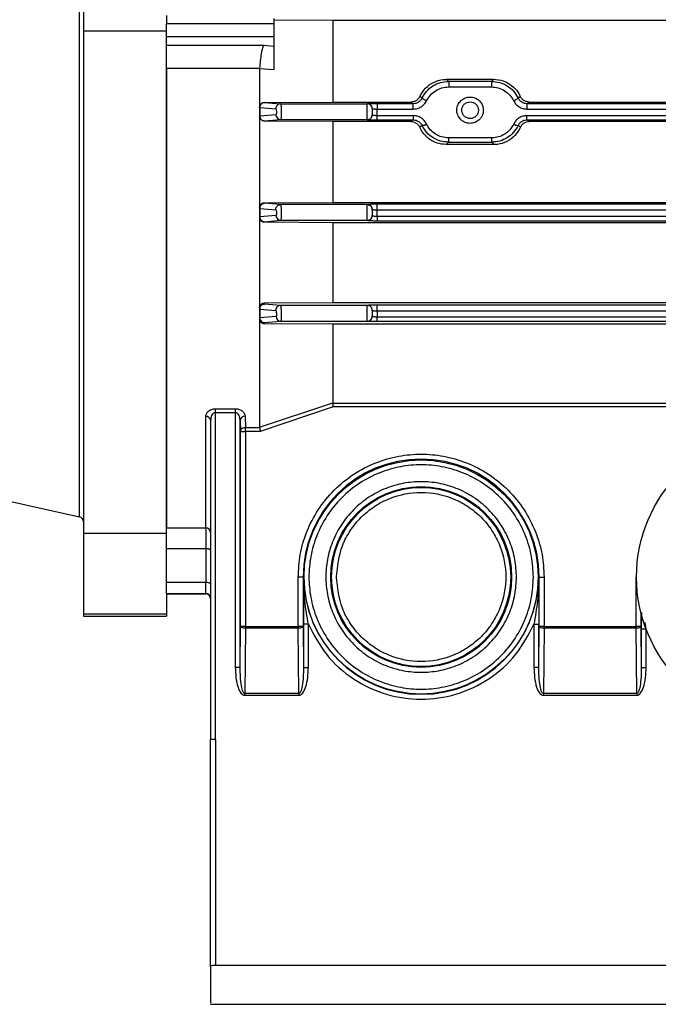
# Model space of a CAD drawing. Header units: millimetres. Extents: x 0 to 420, y 0 to 297.
# Tile 15 of 34: x 151.9 to 160.45, y 202.78 to 215.96. Entities that reach past the tile are written whole.
import ezdxf

# ---------------------------------------------------------------- set-up
doc = ezdxf.new("R2010")
doc.units = ezdxf.units.MM

msp = doc.modelspace()

# ---------------------------------------------------------------- linework, layer by layer
at = {"color": 7, "linetype": 'Continuous', "lineweight": 25}
for p, q in [((152.704, 209.3042), (152.704, 216.749)), ((152.7553, 216.0942), (152.7553, 215.8045)), ((153.8684, 216.0117), (153.8684, 215.9022)), ((155.309, 215.9022), (155.309, 215.974)), ((155.309, 215.9022), (153.8684, 215.9022)), ((153.8684, 215.732), (153.8684, 215.9022)), ((156.0901, 215.9471), (155.309, 215.9508)), ((155.309, 215.732), (155.309, 215.9022)), ((167.7504, 215.9471), (156.0901, 215.9471)), ((156.0901, 215.9471), (156.0901, 214.8548)), ((153.8684, 215.8045), (152.7553, 215.8045)), ((152.7553, 215.8045), (152.7553, 209.0802)), ((153.8684, 215.732), (155.309, 215.732)), ((153.8684, 215.6112), (153.8684, 215.732)), ((155.309, 215.6), (155.309, 215.732)), ((155.1643, 215.6112), (153.8684, 215.6112)), ((153.8684, 215.3051), (153.8684, 215.6112)), ((155.309, 215.6), (155.1643, 215.6112)), ((155.1128, 215.3051), (153.8684, 215.3051)), ((153.8684, 209.1584), (153.8684, 215.3051)), ((153.8684, 215.3051), (153.8684, 209.1584)), ((155.1128, 215.3051), (155.1126, 215.2991)), ((155.309, 215.2851), (155.1126, 215.2991)), ((155.1126, 215.2991), (155.1126, 214.7849)), ((157.6416, 215.1311), (157.6159, 215.159)), ((157.6159, 215.159), (158.2406, 215.159)), ((157.6416, 215.1311), (157.6416, 215.0565)), ((158.2149, 215.1311), (157.6416, 215.1311)), ((157.6416, 215.0565), (158.2149, 215.0565)), ((158.2406, 215.159), (158.2149, 215.1311)), ((158.2149, 215.1311), (158.2149, 215.0565)), ((157.2574, 214.931), (157.2872, 214.9095)), ((158.5693, 214.9095), (158.5991, 214.931)), ((155.1126, 214.7849), (155.1126, 214.7827)), ((155.1781, 214.8505), (156.0901, 214.8548)), ((155.1781, 214.8505), (155.1781, 214.8482)), ((155.1781, 214.8482), (155.3931, 214.8304)), ((155.3931, 214.8304), (156.5532, 214.8304)), ((156.0901, 214.8548), (157.1377, 214.8548)), ((156.5532, 214.8304), (156.5532, 214.8334)), ((156.5532, 214.6209), (156.5532, 214.8304)), ((156.6841, 214.8357), (157.1687, 214.8357)), ((156.6841, 214.8357), (156.6841, 214.7611)), ((157.1687, 214.8357), (157.1377, 214.8548)), ((157.1687, 214.7611), (157.1687, 214.8357)), ((158.7188, 214.8548), (158.6878, 214.8357)), ((158.6878, 214.8357), (158.6878, 214.7611)), ((158.6878, 214.8357), (164.3716, 214.8357)), ((158.7188, 214.8548), (164.3406, 214.8548)), ((155.1126, 214.7827), (155.1126, 214.6684)), ((155.1126, 214.6658), (155.1126, 213.4409)), ((155.114, 214.7811), (155.329, 214.7634)), ((155.114, 214.7811), (155.114, 214.6667)), ((155.3309, 214.6848), (155.114, 214.6667)), ((156.6841, 214.6718), (156.6841, 214.7611)), ((156.6841, 214.7611), (157.1687, 214.7611)), ((156.6841, 214.6154), (156.6841, 214.6718)), ((157.1684, 214.6718), (156.6841, 214.6718)), ((157.1684, 214.6718), (157.1684, 214.6154)), ((158.6878, 214.7611), (164.3716, 214.7611)), ((164.3712, 214.6718), (158.6881, 214.6718)), ((158.6881, 214.6154), (158.6881, 214.6718)), ((155.1781, 214.6029), (155.395, 214.6209)), ((155.1781, 214.5997), (155.1781, 214.6029)), ((156.0901, 214.5952), (155.1781, 214.5997)), ((155.395, 214.6209), (156.5532, 214.6209)), ((157.1357, 214.5952), (156.0901, 214.5952)), ((156.0901, 214.5952), (156.0901, 213.5109)), ((156.5532, 214.6209), (156.5532, 214.6178)), ((156.6841, 214.6154), (157.1684, 214.6154)), ((157.1684, 214.6154), (157.1357, 214.5952)), ((157.286, 214.541), (157.2542, 214.518)), ((158.6023, 214.518), (158.5705, 214.541)), ((158.6881, 214.6154), (164.3712, 214.6154)), ((158.7208, 214.5952), (158.6881, 214.6154)), ((164.3386, 214.5952), (158.7208, 214.5952)), ((157.6099, 214.2858), (157.6393, 214.3177)), ((158.2466, 214.2858), (157.6099, 214.2858)), ((158.2172, 214.3741), (157.6393, 214.3741)), ((157.6393, 214.3741), (157.6393, 214.3177)), ((157.6393, 214.3177), (158.2172, 214.3177)), ((158.2172, 214.3177), (158.2172, 214.3741)), ((158.2172, 214.3177), (158.2466, 214.2858)), ((155.1781, 213.5062), (156.0901, 213.5109)), ((155.1781, 213.4994), (155.1781, 213.5062)), ((155.392, 213.4815), (155.1781, 213.4994)), ((155.392, 213.4815), (155.3923, 213.4815)), ((156.5532, 213.4815), (155.3923, 213.4815)), ((156.0901, 213.5109), (167.7504, 213.5109)), ((156.5532, 213.4841), (156.5532, 213.4815)), ((156.5532, 213.272), (156.5532, 213.4815)), ((166.3753, 213.4864), (156.6841, 213.4864)), ((156.6841, 213.4118), (156.6841, 213.4864)), ((155.1126, 213.4339), (155.1126, 213.3192)), ((155.114, 213.4312), (155.3281, 213.4135)), ((155.114, 213.4312), (155.114, 213.3164)), ((155.3316, 213.3348), (155.114, 213.3164)), ((156.6841, 213.3232), (156.6841, 213.4118)), ((156.6841, 213.4118), (166.3753, 213.4118)), ((155.1126, 213.3115), (155.1126, 212.1006)), ((155.1781, 213.2537), (155.3956, 213.272)), ((155.1781, 213.2451), (155.1781, 213.2537)), ((156.0901, 213.2402), (155.1781, 213.2451)), ((155.3956, 213.272), (156.5532, 213.272)), ((167.7504, 213.2402), (156.0901, 213.2402)), ((156.0901, 213.2402), (156.0901, 212.1709)), ((156.5532, 213.272), (156.5532, 213.2692)), ((156.6841, 213.3232), (156.6841, 213.2669)), ((166.3753, 213.3232), (156.6841, 213.3232)), ((156.6841, 213.2669), (166.3753, 213.2669)), ((155.1781, 212.1656), (156.0901, 212.1709)), ((155.1781, 212.1508), (155.1781, 212.1656)), ((155.3918, 212.1326), (155.1781, 212.1508)), ((156.0901, 212.1709), (167.7504, 212.1709)), ((155.1126, 212.0853), (155.1126, 211.9698)), ((155.114, 212.0815), (155.3277, 212.0635)), ((155.114, 212.0815), (155.114, 211.9659)), ((156.5532, 212.1326), (155.3918, 212.1326)), ((156.5532, 212.1329), (156.5532, 212.1326)), ((156.5532, 211.9231), (156.5532, 212.1326)), ((156.6186, 212.0671), (156.6186, 212.0675)), ((166.3753, 212.1353), (156.6841, 212.1353)), ((156.6841, 212.0607), (156.6841, 212.1353)), ((156.6841, 212.0607), (156.6841, 211.9766)), ((156.6841, 212.0607), (166.3753, 212.0607)), ((155.1126, 211.9531), (155.1126, 210.5014)), ((155.3322, 211.9849), (155.114, 211.9659)), ((155.1781, 211.9043), (155.3963, 211.9231)), ((155.1781, 211.8863), (155.1781, 211.9043)), ((156.0901, 211.8806), (155.1781, 211.8863)), ((155.3963, 211.9231), (156.5532, 211.9231)), ((156.5532, 211.9231), (156.5532, 211.9226)), ((156.6841, 211.9203), (156.6841, 211.9766)), ((166.3753, 211.9766), (156.6841, 211.9766)), ((156.6841, 211.9203), (166.3753, 211.9203)), ((167.7504, 211.8806), (156.0901, 211.8806)), ((156.0901, 211.8806), (156.0901, 210.8274)), ((154.5233, 210.7501), (154.7869, 210.7501)), ((154.5233, 210.6992), (154.5233, 210.7501)), ((154.5233, 210.6992), (154.7869, 210.6992)), ((154.5233, 206.3246), (154.5233, 210.6992)), ((154.7869, 210.7501), (154.7869, 210.6992)), ((154.7869, 210.6992), (154.7869, 207.2888)), ((155.1126, 210.5014), (156.0901, 210.8274)), ((156.0987, 210.7745), (155.1212, 210.4475)), ((156.0902, 210.8264), (156.0901, 210.8274)), ((156.0902, 210.8264), (164.4694, 210.8264)), ((164.4694, 210.7745), (156.0987, 210.7745)), ((154.3923, 209.1584), (154.3923, 210.6469)), ((154.4578, 210.5952), (154.4578, 206.3246)), ((154.8523, 207.2888), (154.8523, 210.5979)), ((154.8523, 210.5979), (154.8576, 210.4475)), ((154.9178, 210.6496), (154.923, 210.5005)), ((154.8576, 207.838), (154.8576, 210.4475)), ((154.8576, 210.4475), (154.923, 210.4475)), ((154.923, 210.5005), (155.1127, 210.5005)), ((154.923, 210.4475), (154.923, 210.5005)), ((154.923, 210.4475), (154.923, 207.838)), ((155.1212, 210.4475), (154.923, 210.4475)), ((155.1127, 210.5005), (155.1126, 210.5014)), ((150.143, 209.872), (152.704, 209.3042)), ((153.8684, 209.1584), (154.3923, 209.1584)), ((153.8684, 208.8741), (153.8684, 209.1584)), ((154.3923, 209.1584), (154.3923, 208.8741)), ((153.8684, 209.0802), (152.7553, 209.0802)), ((152.7553, 209.0802), (152.7553, 207.9991)), ((154.3923, 208.8741), (153.8684, 208.8741)), ((153.8684, 208.4234), (153.8684, 208.8741)), ((154.3923, 208.8741), (154.3923, 208.4234)), ((155.6295, 207.838), (155.6295, 208.4984)), ((155.695, 208.4984), (155.6295, 208.4984)), ((155.695, 208.4984), (155.7036, 208.4984)), ((155.695, 208.4984), (155.695, 207.838)), ((158.8519, 208.4984), (158.8433, 208.4984)), ((158.8519, 207.838), (158.8519, 208.4984)), ((158.8519, 208.4984), (158.9173, 208.4984)), ((158.9173, 208.4984), (158.9173, 207.838)), ((160.1477, 207.838), (160.1477, 208.4984)), ((160.1546, 208.4984), (160.1477, 208.4984)), ((154.3923, 208.4234), (153.8684, 208.4234)), ((153.8684, 208.2787), (153.8684, 208.4234)), ((154.3923, 208.2787), (154.3923, 208.4234)), ((153.8684, 208.2787), (154.3923, 208.2787)), ((153.8684, 208.2787), (153.8684, 208.2746)), ((154.3923, 208.2746), (153.8684, 208.2746)), ((153.8684, 208.2737), (153.8684, 208.2746)), ((153.8684, 208.2737), (154.3923, 208.2737)), ((153.8684, 208.2737), (153.8684, 207.9991)), ((154.3923, 208.2746), (154.3923, 208.2787)), ((154.3923, 208.2737), (154.3923, 208.2746)), ((153.8684, 207.9991), (152.7553, 207.9991)), ((152.7553, 207.9991), (152.7553, 207.9746)), ((152.7553, 207.9746), (153.8684, 207.9746)), ((153.8684, 207.9991), (153.8684, 207.9746)), ((160.2132, 208.0223), (160.2132, 207.838)), ((160.2189, 208.0248), (160.2184, 207.8024)), ((154.8523, 207.2888), (154.8576, 207.838)), ((154.923, 207.838), (154.8576, 207.838)), ((154.923, 207.8156), (154.9147, 206.9378)), ((154.923, 207.8156), (154.923, 207.838)), ((154.923, 207.838), (155.6295, 207.838)), ((155.6295, 207.8156), (154.923, 207.8156)), ((155.6295, 207.838), (155.6295, 207.8156)), ((155.695, 207.838), (155.6295, 207.838)), ((155.6379, 206.9378), (155.6295, 207.8156)), ((155.695, 207.838), (155.7002, 207.2888)), ((155.7002, 207.8652), (155.7002, 207.2888)), ((155.7657, 207.8652), (155.7002, 207.8652)), ((155.7657, 207.2888), (155.7657, 207.8652)), ((158.7812, 207.8652), (158.8467, 207.8652)), ((158.7812, 207.8652), (158.7812, 207.2888)), ((158.8467, 207.2888), (158.8467, 207.8652)), ((158.8467, 207.2888), (158.8519, 207.838)), ((158.9173, 207.838), (158.8519, 207.838)), ((158.9173, 207.8156), (158.909, 206.9378)), ((158.9173, 207.8156), (158.9173, 207.838)), ((158.9173, 207.838), (160.1477, 207.838)), ((160.1477, 207.8156), (158.9173, 207.8156)), ((160.1477, 207.838), (160.1477, 207.8156)), ((160.2132, 207.838), (160.1477, 207.838)), ((160.1561, 206.9378), (160.1477, 207.8156)), ((160.2132, 207.838), (160.2184, 207.2888)), ((160.2184, 207.8024), (160.2184, 207.2888)), ((160.2839, 207.8024), (160.2184, 207.8024)), ((160.2839, 207.8024), (160.2719, 207.8903)), ((160.2839, 207.2888), (160.2839, 207.7976)), ((154.8523, 207.2888), (154.7869, 207.2888)), ((155.7002, 207.2888), (155.7657, 207.2888)), ((158.8467, 207.2888), (158.7812, 207.2888)), ((160.2184, 207.2888), (160.2839, 207.2888)), ((155.6379, 206.9378), (154.9147, 206.9378)), ((154.9147, 206.9378), (154.9147, 206.9154)), ((154.9147, 206.9154), (155.6379, 206.9154)), ((155.6379, 206.9378), (155.6379, 206.9154)), ((158.909, 206.9378), (158.909, 206.9154)), ((160.1561, 206.9378), (158.909, 206.9378)), ((158.909, 206.9154), (160.1561, 206.9154)), ((160.1561, 206.9378), (160.1561, 206.9154)), ((154.5233, 206.3246), (154.4578, 206.3246)), ((154.4578, 203.2869), (154.4578, 206.3246)), ((154.5233, 206.3246), (154.5233, 203.3011)), ((164.8692, 203.3011), (154.5233, 203.3011)), ((154.4578, 202.7799), (164.9347, 202.7799))]:
    msp.add_line(p, q, dxfattribs=at)
for centre, radius in [((162.119, 208.4984), 1.9644), ((157.2734, 208.4984), 1.5663), ((157.2734, 208.4984), 1.2097), ((157.2734, 208.4984), 1.1976)]:
    msp.add_circle(centre, radius, dxfattribs=at)
for centre, radius, start, end in [((155.3941, 214.7653), 0.0651, 90.89028, 181.69581), ((156.5532, 214.7679), 0.0655, 0.00436, 90.00436), ((156.5532, 214.7649), 0.0655, 0.00436, 90.00436), ((157.3997, 215.0213), 0.1586, 224.80687, 250.25807), ((158.4568, 215.0213), 0.1586, 289.74188, 315.19321), ((155.1148, 214.7832), 0.00224, 192.668, 250.35927), ((155.1149, 214.6689), 0.00234, 191.4223, 248.40458), ((155.1781, 214.6684), 0.0655, 180.00436, 270.00436), ((155.3959, 214.6859), 0.065, 181.00429, 269.15371), ((156.5532, 214.6864), 0.0655, 269.99564, 359.99564), ((156.5532, 214.6832), 0.0655, 269.99564, 359.99564), ((157.2743, 214.6768), 0.1364, 274.91763, 301.21609), ((158.5822, 214.6768), 0.1364, 238.78391, 265.08237), ((156.5532, 213.4186), 0.0655, 0.00436, 90.00436), ((155.1164, 213.4342), 0.00386, 184.20871, 231.19209), ((155.3965, 213.337), 0.065, 181.91715, 269.18513), ((156.5532, 213.3375), 0.0655, 269.99564, 359.99564), ((156.5532, 213.3347), 0.0655, 269.99564, 359.99564), ((155.1166, 213.3194), 0.00404, 183.87476, 229.93696), ((155.1781, 213.3192), 0.0655, 180.00436, 270.00436), ((155.119, 212.0855), 0.00637, 181.73716, 219.19396), ((155.3928, 212.0675), 0.0652, 90.87274, 183.47108), ((156.5532, 212.0675), 0.0655, 0.00436, 90.00436), ((156.5532, 212.0671), 0.0655, 0.00436, 90.00436), ((155.1192, 211.97), 0.00663, 181.62289, 218.39854), ((155.1781, 211.9698), 0.0655, 180.00436, 270.00436), ((155.3971, 211.9881), 0.065, 182.83753, 269.22421), ((156.5532, 211.9886), 0.0655, 269.99564, 359.99564), ((156.5532, 211.988), 0.0655, 269.99564, 359.99564), ((154.3985, 210.5874), 0.0598, 7.49129, 95.90978), ((154.9126, 210.5888), 0.061, 85.15847, 171.43542), ((157.2734, 208.4984), 1.5784, 0, 180), ((152.6898, 209.2403), 0.0655, 0, 77.5), ((154.3929, 209.0935), 0.0649, 0.51364, 90.50459), ((154.4076, 208.7982), 0.0775, 49.60931, 101.36905), ((157.2734, 208.4984), 1.5699, 180, 0), ((154.4076, 208.3474), 0.0775, 49.60931, 101.36905), ((154.3925, 208.2134), 0.0653, 0.14282, 90.14211), ((154.3924, 208.2093), 0.0653, 0.12875, 90.12817), ((154.3923, 208.2082), 0.0655, 0, 90)]:
    msp.add_arc(centre, radius, start, end, dxfattribs=at)
for points, knots in [([(155.1643, 215.6112), (155.1581, 215.5963), (155.1475, 215.5708), (155.1327, 215.4965), (155.1208, 215.4105), (155.1154, 215.3392), (155.1128, 215.3051)], [0, 0, 0, 0, 0.2910775, 0.5005469, 0.7610782, 1, 1, 1, 1]), ([(155.309, 215.2851), (155.309, 215.3219), (155.309, 215.3955), (155.309, 215.4876), (155.309, 215.5613), (155.309, 215.5871), (155.309, 215.6)], [0, 0, 0, 0, 0.2501004, 0.4989804, 0.7487694, 1, 1, 1, 1]), ([(157.2574, 214.931), (157.28, 214.9692), (157.3251, 215.0457), (157.437, 215.1241), (157.5394, 215.1562), (157.5998, 215.1584), (157.6159, 215.159)], [0, 0, 0, 0, 0.2989882, 0.5981703, 0.8926977, 1, 1, 1, 1]), ([(157.2872, 214.9095), (157.3059, 214.9411), (157.3432, 215.0042), (157.4295, 215.0747), (157.5309, 215.1219), (157.6046, 215.128), (157.6416, 215.1311)], [0, 0, 0, 0, 0.2497289, 0.499153, 0.7489339, 1, 1, 1, 1]), ([(157.3461, 214.872), (157.3618, 214.8983), (157.3932, 214.9507), (157.4657, 215.0086), (157.5495, 215.0486), (157.6109, 215.0539), (157.6416, 215.0565)], [0, 0, 0, 0, 0.2507229, 0.5001811, 0.7494783, 1, 1, 1, 1]), ([(158.2149, 215.1311), (158.2517, 215.128), (158.3253, 215.1219), (158.4266, 215.0749), (158.5131, 215.0044), (158.5506, 214.9412), (158.5693, 214.9095)], [0, 0, 0, 0, 0.25004983, 0.49960751, 0.74927926, 1, 1, 1, 1]), ([(158.2149, 215.0565), (158.2456, 215.0539), (158.307, 215.0486), (158.3909, 215.0086), (158.4633, 214.9508), (158.4947, 214.8983), (158.5104, 214.872)], [0, 0, 0, 0, 0.2505367, 0.4998193, 0.7492627, 1, 1, 1, 1]), ([(158.2406, 215.159), (158.2844, 215.1548), (158.3718, 215.1464), (158.4881, 215.0806), (158.5618, 215.0027), (158.5904, 214.9478), (158.5991, 214.931)], [0, 0, 0, 0, 0.28961081, 0.57912506, 0.87126383, 1, 1, 1, 1]), ([(157.2574, 214.931), (157.2513, 214.9202), (157.239, 214.8987), (157.2099, 214.8745), (157.1756, 214.8578), (157.1503, 214.8558), (157.1377, 214.8548)], [0, 0, 0, 0, 0.2506628, 0.5003481, 0.7509771, 1, 1, 1, 1]), ([(157.9283, 214.5686), (157.9508, 214.5711), (157.996, 214.5761), (158.0451, 214.6093), (158.0759, 214.6457), (158.0879, 214.6682), (158.0927, 214.6804), (158.0928, 214.6807), (158.0932, 214.6817), (158.0946, 214.6852), (158.0993, 214.699), (158.1063, 214.7303), (158.105, 214.7733), (158.0893, 214.8246), (158.0619, 214.8651), (158.0258, 214.8943), (157.9845, 214.9157), (157.928, 214.9264), (157.8602, 214.9133), (157.8026, 214.8759), (157.7697, 214.8288), (157.7544, 214.7844), (157.7498, 214.7449), (157.7547, 214.7042), (157.7706, 214.6606), (157.7966, 214.6241), (157.8303, 214.5969), (157.8713, 214.5747), (157.9057, 214.571), (157.9283, 214.5686)], [0, 0, 0, 0, 0.0604503, 0.1213861, 0.1541079, 0.18964, 0.1897442, 0.1899236, 0.1905083, 0.1925808, 0.2003374, 0.2302594, 0.2793015, 0.3155706, 0.3754002, 0.4085368, 0.4404842, 0.5004502, 0.5596685, 0.6227928, 0.6812971, 0.7122143, 0.7498457, 0.788822, 0.8227659, 0.8753584, 0.9079371, 0.9396048, 1, 1, 1, 1]), ([(158.7188, 214.8548), (158.7061, 214.8559), (158.6809, 214.858), (158.6465, 214.8746), (158.6173, 214.8986), (158.6052, 214.9202), (158.5991, 214.931)], [0, 0, 0, 0, 0.25056871, 0.50013881, 0.74942903, 1, 1, 1, 1]), ([(155.1126, 214.7849), (155.1128, 214.7892), (155.1133, 214.7976), (155.1172, 214.81), (155.1232, 214.8214), (155.1315, 214.8315), (155.1416, 214.8398), (155.1569, 214.8481), (155.1696, 214.8495), (155.1781, 214.8505)], [0, 0, 0, 0, 0.12591707, 0.25010487, 0.37549816, 0.5002566, 0.62486591, 0.75060989, 1, 1, 1, 1]), ([(155.3931, 214.8304), (155.3938, 214.8296), (155.3951, 214.8281), (155.3971, 214.8176), (155.399, 214.8024), (155.4003, 214.7831), (155.4015, 214.7589), (155.4024, 214.7255), (155.4021, 214.6853), (155.4007, 214.6517), (155.3987, 214.6324), (155.3968, 214.6228), (155.3956, 214.6216), (155.395, 214.6209)], [0, 0, 0, 0, 0.0829878, 0.1524109, 0.2501738, 0.3162477, 0.3800374, 0.5002717, 0.6226246, 0.7496751, 0.8603591, 0.9266134, 1, 1, 1, 1]), ([(156.5532, 214.8334), (156.5549, 214.8337), (156.5576, 214.8341), (156.5739, 214.8346), (156.5908, 214.835), (156.6117, 214.8353), (156.6422, 214.8356), (156.6676, 214.8356), (156.6841, 214.8357)], [0, 0, 0, 0, 0.2402752, 0.3706648, 0.5012116, 0.6312232, 0.7613905, 1, 1, 1, 1]), ([(157.1687, 214.8357), (157.1811, 214.8367), (157.2058, 214.8388), (157.2394, 214.8547), (157.2683, 214.878), (157.2809, 214.8989), (157.2872, 214.9095)], [0, 0, 0, 0, 0.2509657, 0.4992107, 0.7480157, 1, 1, 1, 1]), ([(157.1687, 214.7611), (157.1872, 214.7626), (157.2241, 214.7656), (157.2748, 214.7894), (157.3181, 214.8245), (157.3368, 214.8561), (157.3461, 214.872)], [0, 0, 0, 0, 0.2506079, 0.5002685, 0.7500329, 1, 1, 1, 1]), ([(157.8169, 214.7454), (157.8184, 214.7314), (157.8207, 214.7097), (157.8346, 214.6838), (157.849, 214.6661), (157.8667, 214.6516), (157.8927, 214.6382), (157.9283, 214.6313), (157.9639, 214.6382), (157.9898, 214.6516), (158.0075, 214.6661), (158.022, 214.6838), (158.0354, 214.7098), (158.0423, 214.7454), (158.0354, 214.781), (158.022, 214.8069), (158.0075, 214.8246), (157.9898, 214.8391), (157.9639, 214.8525), (157.9283, 214.8594), (157.8926, 214.8525), (157.8667, 214.8391), (157.849, 214.8246), (157.8346, 214.8069), (157.8207, 214.781), (157.8184, 214.7594), (157.8169, 214.7454)], [0, 0, 0, 0, 0.0598607, 0.0924807, 0.125, 0.15762, 0.1901393, 0.25, 0.3098607, 0.3424807, 0.375, 0.40762, 0.4401393, 0.5, 0.5598607, 0.5924807, 0.625, 0.65762, 0.6901393, 0.75, 0.8098607, 0.8424807, 0.875, 0.90762, 0.9401393, 1, 1, 1, 1]), ([(158.5104, 214.872), (158.5198, 214.8561), (158.5385, 214.8245), (158.5818, 214.7893), (158.6325, 214.7656), (158.6694, 214.7626), (158.6878, 214.7611)], [0, 0, 0, 0, 0.2506431, 0.5003302, 0.7500937, 1, 1, 1, 1]), ([(158.5693, 214.9095), (158.5757, 214.8989), (158.5882, 214.8779), (158.6172, 214.8546), (158.6508, 214.8388), (158.6754, 214.8367), (158.6878, 214.8357)], [0, 0, 0, 0, 0.2527797, 0.5018031, 0.7498281, 1, 1, 1, 1]), ([(155.1781, 214.5997), (155.1693, 214.6008), (155.1519, 214.6029), (155.1307, 214.6182), (155.1157, 214.6396), (155.1136, 214.6571), (155.1126, 214.6658)], [0, 0, 0, 0, 0.24966691, 0.49968506, 0.74954585, 1, 1, 1, 1]), ([(155.114, 214.6667), (155.1151, 214.6586), (155.1166, 214.6468), (155.1245, 214.6319), (155.1323, 214.622), (155.1428, 214.6134), (155.1575, 214.6052), (155.1701, 214.6038), (155.1781, 214.6029)], [0, 0, 0, 0, 0.2398731, 0.3513517, 0.4999949, 0.6158217, 0.7601269, 1, 1, 1, 1]), ([(155.329, 214.7634), (155.3301, 214.7628), (155.3323, 214.7615), (155.3352, 214.7524), (155.3373, 214.7396), (155.3383, 214.7242), (155.3381, 214.7088), (155.3366, 214.6959), (155.3341, 214.6867), (155.332, 214.6854), (155.3309, 214.6848)], [0, 0, 0, 0, 0.1261531, 0.250167, 0.375107, 0.4997443, 0.6243412, 0.7495183, 0.8735932, 1, 1, 1, 1]), ([(156.6186, 214.7679), (156.619, 214.7674), (156.6197, 214.7663), (156.6258, 214.7647), (156.6353, 214.7632), (156.6478, 214.7622), (156.663, 214.7613), (156.6758, 214.7612), (156.6841, 214.7611)], [0, 0, 0, 0, 0.15719921, 0.29386494, 0.50488904, 0.63485016, 0.7607328, 1, 1, 1, 1]), ([(156.6841, 214.6718), (156.6758, 214.672), (156.663, 214.6722), (156.6478, 214.6736), (156.6353, 214.6754), (156.6258, 214.6779), (156.6197, 214.6806), (156.619, 214.6823), (156.6186, 214.6832)], [0, 0, 0, 0, 0.23717322, 0.36239066, 0.49211959, 0.70384006, 0.84144389, 1, 1, 1, 1]), ([(157.345, 214.5602), (157.3357, 214.5762), (157.3173, 214.608), (157.2742, 214.6434), (157.2236, 214.6673), (157.1868, 214.6703), (157.1684, 214.6718)], [0, 0, 0, 0, 0.2506711, 0.5003558, 0.7501066, 1, 1, 1, 1]), ([(158.6881, 214.6718), (158.6697, 214.6703), (158.6328, 214.6672), (158.5822, 214.6433), (158.5391, 214.6079), (158.5207, 214.5761), (158.5116, 214.5602)], [0, 0, 0, 0, 0.2506358, 0.5002876, 0.7500385, 1, 1, 1, 1]), ([(156.5532, 214.6178), (156.5549, 214.6175), (156.5576, 214.617), (156.5739, 214.6165), (156.5908, 214.6161), (156.6117, 214.6158), (156.6422, 214.6155), (156.6676, 214.6155), (156.6841, 214.6154)], [0, 0, 0, 0, 0.2408203, 0.3713951, 0.5020062, 0.6319554, 0.7619376, 1, 1, 1, 1]), ([(157.1357, 214.5952), (157.1484, 214.5941), (157.1738, 214.592), (157.208, 214.575), (157.2367, 214.5505), (157.2484, 214.5289), (157.2542, 214.518)], [0, 0, 0, 0, 0.2506151, 0.5001473, 0.7484926, 1, 1, 1, 1]), ([(157.1684, 214.6154), (157.1807, 214.6144), (157.2053, 214.6123), (157.2388, 214.5963), (157.2675, 214.5728), (157.2798, 214.5516), (157.286, 214.541)], [0, 0, 0, 0, 0.2503506, 0.4979803, 0.7467376, 1, 1, 1, 1]), ([(157.6393, 214.3177), (157.6032, 214.3206), (157.5296, 214.3265), (157.4301, 214.3732), (157.3428, 214.4438), (157.3056, 214.5074), (157.286, 214.541)], [0, 0, 0, 0, 0.2449197, 0.4998031, 0.7361542, 1, 1, 1, 1]), ([(157.6393, 214.3741), (157.6086, 214.3768), (157.5472, 214.3821), (157.4635, 214.4225), (157.3914, 214.481), (157.3605, 214.5338), (157.345, 214.5602)], [0, 0, 0, 0, 0.2504794, 0.4997147, 0.7492048, 1, 1, 1, 1]), ([(158.5116, 214.5602), (158.496, 214.5338), (158.4651, 214.481), (158.393, 214.4226), (158.3093, 214.3821), (158.248, 214.3768), (158.2172, 214.3741)], [0, 0, 0, 0, 0.25077776, 0.50029114, 0.74954731, 1, 1, 1, 1]), ([(158.5705, 214.541), (158.5509, 214.5074), (158.5137, 214.4438), (158.4265, 214.3732), (158.327, 214.3265), (158.2533, 214.3206), (158.2172, 214.3177)], [0, 0, 0, 0, 0.2638854, 0.5001928, 0.7550452, 1, 1, 1, 1]), ([(158.5705, 214.541), (158.5767, 214.5516), (158.5889, 214.5727), (158.6176, 214.5962), (158.6512, 214.6123), (158.6758, 214.6144), (158.6881, 214.6154)], [0, 0, 0, 0, 0.2524192, 0.5009458, 0.748806, 1, 1, 1, 1]), ([(158.6023, 214.518), (158.6082, 214.5288), (158.6199, 214.5504), (158.6485, 214.5751), (158.6828, 214.592), (158.7082, 214.5941), (158.7208, 214.5952)], [0, 0, 0, 0, 0.2507394, 0.500514, 0.7502549, 1, 1, 1, 1]), ([(157.6099, 214.2858), (157.568, 214.2898), (157.4841, 214.2977), (157.3724, 214.3594), (157.2957, 214.437), (157.2656, 214.4959), (157.2542, 214.518)], [0, 0, 0, 0, 0.2746401, 0.5490378, 0.8303728, 1, 1, 1, 1]), ([(158.6023, 214.518), (158.5803, 214.4791), (158.5362, 214.4011), (158.4247, 214.321), (158.322, 214.2886), (158.2623, 214.2864), (158.2466, 214.2858)], [0, 0, 0, 0, 0.3030873, 0.606699, 0.8967705, 1, 1, 1, 1]), ([(155.1126, 213.4409), (155.1134, 213.449), (155.1147, 213.4612), (155.1227, 213.4764), (155.1308, 213.4866), (155.1409, 213.4951), (155.1526, 213.5014), (155.1652, 213.5054), (155.1737, 213.506), (155.1781, 213.5062)], [0, 0, 0, 0, 0.248985, 0.3753928, 0.4988223, 0.6240334, 0.749129, 0.8730607, 1, 1, 1, 1]), ([(155.1781, 213.4994), (155.173, 213.499), (155.1644, 213.4984), (155.1517, 213.4939), (155.141, 213.4878), (155.1308, 213.4786), (155.1232, 213.4684), (155.1176, 213.4564), (155.1143, 213.4443), (155.1141, 213.4355), (155.114, 213.4312)], [0, 0, 0, 0, 0.147498, 0.2499801, 0.3888738, 0.4999856, 0.6436727, 0.7499795, 0.8777183, 1, 1, 1, 1]), ([(155.3281, 213.4135), (155.3287, 213.4218), (155.3295, 213.4347), (155.3372, 213.4504), (155.3453, 213.4614), (155.3557, 213.4704), (155.3709, 213.4791), (155.3837, 213.4806), (155.392, 213.4815)], [0, 0, 0, 0, 0.236457, 0.3647983, 0.4964999, 0.6287173, 0.7585397, 1, 1, 1, 1]), ([(155.3954, 213.4742), (155.3923, 213.4764), (155.3879, 213.4796), (155.383, 213.4794), (155.3814, 213.4794)], [0, 0, 0, 0, 0.68200401, 1, 1, 1, 1]), ([(155.3923, 213.4815), (155.3931, 213.4808), (155.3945, 213.4794), (155.3959, 213.4714), (155.3965, 213.4678)], [0, 0, 0, 0, 0.5611058, 1, 1, 1, 1]), ([(155.3965, 213.4678), (155.3972, 213.4627), (155.3984, 213.4535), (155.3998, 213.435), (155.4012, 213.4109), (155.4023, 213.3774), (155.4023, 213.337), (155.4011, 213.3029), (155.3992, 213.2834), (155.3974, 213.2739), (155.3962, 213.2726), (155.3956, 213.272)], [0, 0, 0, 0, 0.1011024, 0.1812253, 0.2580023, 0.4009305, 0.5484561, 0.699878, 0.8352488, 0.9140187, 1, 1, 1, 1]), ([(156.6841, 213.4864), (156.6676, 213.4864), (156.6422, 213.4863), (156.6117, 213.486), (156.5909, 213.4857), (156.5739, 213.4854), (156.5576, 213.4848), (156.5549, 213.4844), (156.5532, 213.4841)], [0, 0, 0, 0, 0.23860953, 0.36843741, 0.4987881, 0.6289948, 0.75972481, 1, 1, 1, 1]), ([(156.5532, 213.4815), (156.5618, 213.4805), (156.5791, 213.4785), (156.6007, 213.4632), (156.6157, 213.4416), (156.6177, 213.4245), (156.6186, 213.416)], [0, 0, 0, 0, 0.2522329, 0.5029754, 0.7522302, 1, 1, 1, 1]), ([(155.3281, 213.4135), (155.3292, 213.4129), (155.3314, 213.4118), (155.3345, 213.4032), (155.3364, 213.3925), (155.3375, 213.3827), (155.338, 213.3749), (155.3382, 213.3672), (155.3381, 213.3596), (155.3376, 213.3526), (155.3366, 213.3446), (155.3347, 213.3369), (155.3326, 213.3355), (155.3316, 213.3348)], [0, 0, 0, 0, 0.12475039, 0.24926225, 0.37377223, 0.43709758, 0.49921076, 0.56157328, 0.62474811, 0.68790039, 0.7501527, 0.87474123, 1, 1, 1, 1]), ([(156.6186, 213.4186), (156.619, 213.4181), (156.6197, 213.4171), (156.6258, 213.4155), (156.6353, 213.4139), (156.6478, 213.4129), (156.663, 213.4121), (156.6758, 213.4119), (156.6841, 213.4118)], [0, 0, 0, 0, 0.1571992, 0.2938649, 0.504889, 0.6348502, 0.7607328, 1, 1, 1, 1]), ([(156.6841, 213.3232), (156.6758, 213.3234), (156.663, 213.3237), (156.6478, 213.3251), (156.6353, 213.3268), (156.6258, 213.3293), (156.6197, 213.3321), (156.619, 213.3338), (156.6186, 213.3347)], [0, 0, 0, 0, 0.23717322, 0.36239066, 0.49211959, 0.70384006, 0.84144389, 1, 1, 1, 1]), ([(155.1781, 213.2451), (155.1735, 213.2454), (155.1643, 213.246), (155.1475, 213.2518), (155.1299, 213.2644), (155.1155, 213.2858), (155.1136, 213.3029), (155.1126, 213.3115)], [0, 0, 0, 0, 0.1233614, 0.2503823, 0.5002067, 0.7498523, 1, 1, 1, 1]), ([(155.114, 213.3164), (155.1152, 213.3084), (155.1177, 213.2918), (155.1327, 213.2708), (155.1539, 213.2564), (155.1702, 213.2546), (155.1781, 213.2537)], [0, 0, 0, 0, 0.24070117, 0.5, 0.75929883, 1, 1, 1, 1]), ([(156.5532, 213.2692), (156.5549, 213.2689), (156.5576, 213.2685), (156.5739, 213.2679), (156.5908, 213.2676), (156.6117, 213.2673), (156.6422, 213.267), (156.6676, 213.2669), (156.6841, 213.2669)], [0, 0, 0, 0, 0.2408203, 0.3713951, 0.5020062, 0.6319554, 0.7619376, 1, 1, 1, 1]), ([(155.1126, 212.1006), (155.1133, 212.1081), (155.1144, 212.1194), (155.1216, 212.1341), (155.1293, 212.1445), (155.1393, 212.1535), (155.1514, 212.1603), (155.1646, 212.1648), (155.1735, 212.1654), (155.1781, 212.1656)], [0, 0, 0, 0, 0.2485322, 0.3764383, 0.4986436, 0.6251617, 0.7487589, 0.8726247, 1, 1, 1, 1]), ([(155.1781, 212.1508), (155.1729, 212.1504), (155.1642, 212.1498), (155.1514, 212.1452), (155.1407, 212.1389), (155.1303, 212.1296), (155.1228, 212.1192), (155.1173, 212.1071), (155.1141, 212.0947), (155.114, 212.0859), (155.114, 212.0815)], [0, 0, 0, 0, 0.1475378, 0.2499799, 0.3890642, 0.4999854, 0.6441906, 0.7499782, 0.8762889, 1, 1, 1, 1]), ([(155.3277, 212.0635), (155.3288, 212.0628), (155.3309, 212.0615), (155.334, 212.0526), (155.3365, 212.0398), (155.3381, 212.0245), (155.3383, 212.009), (155.3373, 211.996), (155.3352, 211.9869), (155.3332, 211.9856), (155.3322, 211.9849)], [0, 0, 0, 0, 0.1250499, 0.2500067, 0.3750488, 0.4997573, 0.6244605, 0.7496474, 0.8746774, 1, 1, 1, 1]), ([(155.3918, 212.1326), (155.3927, 212.1313), (155.3942, 212.1291), (155.3962, 212.1171), (155.3973, 212.108), (155.3978, 212.1032), (155.398, 212.1019), (155.398, 212.1016), (155.3986, 212.0963), (155.3994, 212.085), (155.4009, 212.0608), (155.4021, 212.0274), (155.4024, 211.9874), (155.4014, 211.9535), (155.3997, 211.9342), (155.3979, 211.9249), (155.3968, 211.9237), (155.3963, 211.9231)], [0, 0, 0, 0, 0.1073145, 0.1848838, 0.2325417, 0.2451209, 0.2485934, 0.2496252, 0.2501874, 0.3176386, 0.381889, 0.5003086, 0.62399, 0.749713, 0.8643965, 0.9296399, 1, 1, 1, 1]), ([(156.6841, 212.1353), (156.6676, 212.1352), (156.6422, 212.1352), (156.6117, 212.1349), (156.5909, 212.1346), (156.5739, 212.1342), (156.5576, 212.1337), (156.5549, 212.1332), (156.5532, 212.1329)], [0, 0, 0, 0, 0.2386095, 0.3684374, 0.4987881, 0.6289948, 0.7597248, 1, 1, 1, 1]), ([(156.6186, 212.0675), (156.619, 212.0669), (156.6197, 212.0659), (156.6258, 212.0643), (156.6353, 212.0628), (156.6478, 212.0618), (156.663, 212.0609), (156.6758, 212.0608), (156.6841, 212.0607)], [0, 0, 0, 0, 0.15719921, 0.29386494, 0.50488904, 0.63485016, 0.7607328, 1, 1, 1, 1]), ([(155.1781, 211.8863), (155.1732, 211.8866), (155.1632, 211.8874), (155.1458, 211.894), (155.1286, 211.9073), (155.1153, 211.9283), (155.1135, 211.9448), (155.1126, 211.9531)], [0, 0, 0, 0, 0.1212518, 0.2507024, 0.5004992, 0.7502583, 1, 1, 1, 1]), ([(155.114, 211.9659), (155.1153, 211.958), (155.1181, 211.9417), (155.1331, 211.9211), (155.1542, 211.907), (155.1703, 211.9052), (155.1781, 211.9043)], [0, 0, 0, 0, 0.240911, 0.5, 0.759089, 1, 1, 1, 1]), ([(156.5532, 211.9226), (156.5549, 211.9223), (156.5576, 211.9218), (156.5739, 211.9213), (156.5908, 211.9209), (156.6117, 211.9206), (156.6422, 211.9203), (156.6676, 211.9203), (156.6841, 211.9203)], [0, 0, 0, 0, 0.2408203, 0.3713951, 0.5020062, 0.6319554, 0.7619376, 1, 1, 1, 1]), ([(156.6841, 211.9766), (156.6758, 211.9768), (156.663, 211.977), (156.6478, 211.9785), (156.6353, 211.9802), (156.6258, 211.9827), (156.6197, 211.9854), (156.619, 211.9871), (156.6186, 211.988)], [0, 0, 0, 0, 0.2371732, 0.3623907, 0.4921196, 0.7038401, 0.8414439, 1, 1, 1, 1]), ([(154.3923, 210.6469), (154.3939, 210.6589), (154.397, 210.6828), (154.4188, 210.7109), (154.4439, 210.7296), (154.4674, 210.7408), (154.4941, 210.7486), (154.5136, 210.7496), (154.5233, 210.7501)], [0, 0, 0, 0, 0.24991117, 0.49903141, 0.62744655, 0.74952309, 0.87655951, 1, 1, 1, 1]), ([(154.5233, 210.6992), (154.5204, 210.699), (154.5146, 210.6987), (154.5027, 210.6946), (154.4852, 210.6823), (154.4698, 210.6579), (154.4596, 210.627), (154.4584, 210.6058), (154.4578, 210.5952)], [0, 0, 0, 0, 0.0561399, 0.1154459, 0.2507619, 0.4998209, 0.7496725, 1, 1, 1, 1]), ([(154.7869, 210.7501), (154.7963, 210.7496), (154.8156, 210.7486), (154.8419, 210.7411), (154.8651, 210.7302), (154.8901, 210.712), (154.9121, 210.6847), (154.9159, 210.6613), (154.9178, 210.6496)], [0, 0, 0, 0, 0.1237747, 0.251183, 0.3731907, 0.501456, 0.7506809, 1, 1, 1, 1]), ([(154.8523, 210.5979), (154.8499, 210.6187), (154.8463, 210.6499), (154.8243, 210.6829), (154.807, 210.6948), (154.7954, 210.6987), (154.7896, 210.699), (154.7869, 210.6992)], [0, 0, 0, 0, 0.4988627, 0.7486188, 0.8840165, 0.943555, 1, 1, 1, 1]), ([(156.0987, 210.7745), (156.0977, 210.7806), (156.0958, 210.7922), (156.0928, 210.8109), (156.0912, 210.8205), (156.0902, 210.8264)], [0, 0, 0, 0, 0.3099918, 0.5803349, 1, 1, 1, 1]), ([(154.8576, 210.4475), (154.8576, 210.4481), (154.8578, 210.4544), (154.8604, 210.4643), (154.8679, 210.476), (154.8775, 210.486), (154.891, 210.494), (154.9069, 210.4993), (154.9173, 210.5001), (154.923, 210.5005)], [0, 0, 0, 0, 0.0204116, 0.2398582, 0.3475445, 0.4999743, 0.6934429, 0.8326847, 1, 1, 1, 1]), ([(155.1127, 210.5005), (155.1136, 210.4946), (155.1153, 210.4849), (155.1183, 210.4657), (155.1202, 210.4539), (155.1212, 210.4475)], [0, 0, 0, 0, 0.4198968, 0.69019684, 1, 1, 1, 1]), ([(155.6295, 208.4984), (155.6349, 208.5987), (155.6459, 208.8052), (155.7373, 209.1116), (155.889, 209.4062), (156.1028, 209.6691), (156.3656, 209.8827), (156.6603, 210.0353), (156.9666, 210.1234), (157.2734, 210.1515), (157.5802, 210.1234), (157.8866, 210.0353), (158.1813, 209.8827), (158.4441, 209.6691), (158.6579, 209.4062), (158.8096, 209.1116), (158.901, 208.8052), (158.912, 208.5987), (158.9173, 208.4984)], [0, 0, 0, 0, 0.058258, 0.1200057, 0.1843204, 0.25, 0.3156796, 0.3799943, 0.441742, 0.5, 0.558258, 0.6200057, 0.6843204, 0.75, 0.8156796, 0.8799943, 0.941742, 1, 1, 1, 1]), ([(158.7743, 208.4984), (158.7695, 208.4069), (158.7594, 208.2183), (158.6759, 207.9386), (158.5375, 207.6696), (158.3422, 207.4296), (158.1023, 207.2346), (157.8333, 207.0953), (157.5536, 207.0149), (157.2734, 206.9892), (156.9933, 207.0149), (156.7136, 207.0953), (156.4446, 207.2346), (156.2046, 207.4296), (156.0096, 207.6696), (155.8703, 207.9386), (155.7899, 208.2183), (155.7642, 208.4984), (155.7899, 208.7786), (155.8703, 209.0583), (156.0096, 209.3273), (156.2046, 209.5673), (156.4446, 209.7623), (156.7136, 209.9016), (156.9933, 209.982), (157.2734, 210.0077), (157.5536, 209.982), (157.8333, 209.9016), (158.1023, 209.7623), (158.3422, 209.5673), (158.5375, 209.3273), (158.6759, 209.0583), (158.7594, 208.7786), (158.7695, 208.59), (158.7743, 208.4984)], [0, 0, 0, 0, 0.029129, 0.0600028, 0.0921602, 0.125, 0.1578398, 0.1899972, 0.220871, 0.25, 0.279129, 0.3100028, 0.3421602, 0.375, 0.4078398, 0.4399972, 0.470871, 0.5, 0.529129, 0.5600028, 0.5921602, 0.625, 0.6578398, 0.6899972, 0.720871, 0.75, 0.779129, 0.8100028, 0.8421602, 0.875, 0.9078398, 0.9399972, 0.970871, 1, 1, 1, 1]), ([(158.5486, 208.4984), (158.5445, 208.4207), (158.536, 208.2605), (158.465, 208.0228), (158.3474, 207.7943), (158.1815, 207.5903), (157.9776, 207.4247), (157.7491, 207.3063), (157.5114, 207.238), (157.2734, 207.2161), (157.0355, 207.238), (156.7978, 207.3063), (156.5693, 207.4247), (156.3653, 207.5903), (156.1997, 207.7943), (156.0813, 208.0228), (156.013, 208.2605), (155.9911, 208.4984), (156.013, 208.7364), (156.0813, 208.9741), (156.1997, 209.2026), (156.3653, 209.4066), (156.5693, 209.5722), (156.7978, 209.6906), (157.0355, 209.7589), (157.2734, 209.7808), (157.5114, 209.7589), (157.7491, 209.6906), (157.9776, 209.5722), (158.1815, 209.4066), (158.3474, 209.2026), (158.465, 208.9741), (158.536, 208.7364), (158.5445, 208.5762), (158.5486, 208.4984)], [0, 0, 0, 0, 0.029129, 0.0600028, 0.0921602, 0.125, 0.1578398, 0.1899972, 0.220871, 0.25, 0.279129, 0.3100028, 0.3421602, 0.375, 0.4078398, 0.4399972, 0.470871, 0.5, 0.529129, 0.5600028, 0.5921602, 0.625, 0.6578398, 0.6899972, 0.720871, 0.75, 0.779129, 0.8100028, 0.8421602, 0.875, 0.9078398, 0.9399972, 0.970871, 1, 1, 1, 1]), ([(156.1413, 208.4984), (156.1564, 208.356), (156.1797, 208.137), (156.3208, 207.8733), (156.467, 207.6922), (156.6483, 207.5451), (156.9119, 207.4083), (157.2735, 207.3389), (157.6349, 207.4083), (157.8986, 207.5451), (158.0797, 207.6922), (158.2268, 207.8733), (158.3636, 208.137), (158.433, 208.4984), (158.3636, 208.8599), (158.2268, 209.1236), (158.0797, 209.3047), (157.8986, 209.4518), (157.6349, 209.5886), (157.2735, 209.658), (156.9119, 209.5886), (156.6483, 209.4518), (156.467, 209.3047), (156.3208, 209.1236), (156.1797, 208.8599), (156.1564, 208.6409), (156.1413, 208.4984)], [0, 0, 0, 0, 0.05986421, 0.09209017, 0.125, 0.15790983, 0.19013579, 0.25, 0.30986421, 0.34209017, 0.375, 0.40790983, 0.44013579, 0.5, 0.55986421, 0.59209017, 0.625, 0.65790983, 0.69013579, 0.75, 0.80986421, 0.84209017, 0.875, 0.90790983, 0.94013579, 1, 1, 1, 1]), ([(155.7036, 208.4984), (155.703, 208.4281), (155.702, 208.2885), (155.7006, 208.0783), (155.7004, 207.9357), (155.7002, 207.8652)], [0, 0, 0, 0, 0.3394872, 0.6736042, 1, 1, 1, 1]), ([(155.7657, 207.8652), (155.7473, 207.9704), (155.7104, 208.181), (155.7058, 208.3926), (155.7036, 208.4984)], [0, 0, 0, 0, 0.4996589, 1, 1, 1, 1]), ([(158.8433, 208.4984), (158.8411, 208.3926), (158.8365, 208.181), (158.7996, 207.9704), (158.7812, 207.8652)], [0, 0, 0, 0, 0.5003411, 1, 1, 1, 1]), ([(158.8433, 208.4984), (158.8438, 208.4281), (158.8449, 208.2886), (158.8463, 208.0783), (158.8465, 207.9357), (158.8467, 207.8652)], [0, 0, 0, 0, 0.3393959, 0.6735076, 1, 1, 1, 1]), ([(155.7657, 207.8652), (155.8383, 207.7261), (155.9867, 207.4417), (156.3562, 207.1166), (156.7971, 206.9091), (157.2734, 206.8406), (157.7498, 206.9091), (158.1907, 207.1166), (158.5602, 207.4417), (158.7086, 207.7261), (158.7812, 207.8652)], [0, 0, 0, 0, 0.1222728, 0.25, 0.3777272, 0.5, 0.6222728, 0.75, 0.8777272, 1, 1, 1, 1]), ([(154.7869, 207.2888), (154.7914, 207.1993), (154.7976, 207.0785), (154.8507, 206.9554), (154.8848, 206.9239), (154.9021, 206.9164), (154.9105, 206.9157), (154.9147, 206.9154)], [0, 0, 0, 0, 0.6422152, 0.8664699, 0.9392833, 0.9703559, 1, 1, 1, 1]), ([(154.9147, 206.9378), (154.9136, 206.9378), (154.9116, 206.938), (154.9072, 206.9397), (154.8988, 206.9467), (154.8813, 206.9798), (154.8569, 207.0953), (154.8543, 207.2055), (154.8523, 207.2888)], [0, 0, 0, 0, 0.0081735, 0.0168434, 0.0372156, 0.0963779, 0.3166654, 1, 1, 1, 1]), ([(155.7002, 207.2888), (155.6983, 207.2055), (155.6957, 207.0953), (155.6712, 206.9798), (155.6538, 206.9467), (155.6453, 206.9397), (155.641, 206.938), (155.6389, 206.9378), (155.6379, 206.9378)], [0, 0, 0, 0, 0.6833343, 0.9036217, 0.9627833, 0.9831557, 0.991826, 1, 1, 1, 1]), ([(155.6379, 206.9154), (155.642, 206.9157), (155.6505, 206.9164), (155.6677, 206.9239), (155.7018, 206.9554), (155.755, 207.0785), (155.7611, 207.1993), (155.7657, 207.2888)], [0, 0, 0, 0, 0.02959144, 0.06064799, 0.13351716, 0.35777517, 1, 1, 1, 1]), ([(158.7812, 207.2888), (158.7858, 207.1993), (158.7919, 207.0785), (158.8451, 206.9554), (158.8792, 206.9239), (158.8964, 206.9164), (158.9049, 206.9157), (158.909, 206.9154)], [0, 0, 0, 0, 0.6422152, 0.8664699, 0.9392833, 0.9703559, 1, 1, 1, 1]), ([(158.909, 206.9378), (158.908, 206.9378), (158.9059, 206.938), (158.9016, 206.9397), (158.8931, 206.9467), (158.8756, 206.9798), (158.8512, 207.0953), (158.8486, 207.2055), (158.8467, 207.2888)], [0, 0, 0, 0, 0.0081735, 0.0168434, 0.0372156, 0.0963779, 0.3166654, 1, 1, 1, 1]), ([(160.2184, 207.2888), (160.2165, 207.2055), (160.2139, 207.0953), (160.1894, 206.9798), (160.172, 206.9467), (160.1635, 206.9397), (160.1592, 206.938), (160.1571, 206.9378), (160.1561, 206.9378)], [0, 0, 0, 0, 0.6833343, 0.9036217, 0.9627833, 0.9831557, 0.991826, 1, 1, 1, 1]), ([(160.1561, 206.9154), (160.1602, 206.9157), (160.1686, 206.9164), (160.1859, 206.9239), (160.22, 206.9554), (160.2731, 207.0785), (160.2793, 207.1993), (160.2839, 207.2888)], [0, 0, 0, 0, 0.0295914, 0.060648, 0.1335172, 0.3577752, 1, 1, 1, 1]), ([(154.5233, 203.3011), (154.516, 203.3009), (154.5015, 203.3006), (154.4822, 203.2982), (154.4674, 203.2948), (154.4591, 203.2908), (154.4582, 203.2881), (154.4578, 203.2869)], [0, 0, 0, 0, 0.2086349, 0.4171952, 0.6278828, 0.843144, 1, 1, 1, 1]), ([(154.4578, 203.2869), (154.4578, 203.176), (154.4578, 202.9534), (154.4578, 202.7971), (154.4578, 202.7959), (154.4578, 202.7954)], [0, 0, 0, 0, 0.37190995, 0.74577018, 1, 1, 1, 1])]:
    msp.add_open_spline(points, degree=3, knots=knots, dxfattribs=at)
for points in [[(155.1126, 214.7827), (155.1136, 214.7913), (155.1155, 214.8084), (155.1307, 214.8301), (155.1523, 214.8452), (155.1695, 214.8472), (155.1781, 214.8482)], [(155.1781, 214.8482), (155.1696, 214.8471), (155.1525, 214.845), (155.1312, 214.8294), (155.1164, 214.8072), (155.1148, 214.7898), (155.114, 214.7811)], [(156.6186, 214.7649), (156.6186, 214.7643), (156.6186, 214.7629), (156.6186, 214.7538), (156.6186, 214.7409), (156.6186, 214.7257), (156.6186, 214.7104), (156.6186, 214.6975), (156.6186, 214.6884), (156.6186, 214.687), (156.6186, 214.6864)], [(155.1126, 213.4339), (155.1136, 213.4425), (155.1155, 213.4596), (155.1307, 213.4813), (155.1523, 213.4964), (155.1695, 213.4984), (155.1781, 213.4994)], [(156.6186, 213.416), (156.6186, 213.4155), (156.6186, 213.4145), (156.6186, 213.4055), (156.6186, 213.3927), (156.6186, 213.3773), (156.6186, 213.3619), (156.6186, 213.3488), (156.6186, 213.3395), (156.6186, 213.3382), (156.6186, 213.3375)], [(155.1126, 212.0853), (155.1136, 212.0939), (155.1155, 212.111), (155.1307, 212.1327), (155.1523, 212.1478), (155.1695, 212.1498), (155.1781, 212.1508)], [(156.6186, 212.0671), (156.6186, 212.0665), (156.6186, 212.0651), (156.6186, 212.056), (156.6186, 212.0431), (156.6186, 212.0279), (156.6186, 212.0126), (156.6186, 211.9997), (156.6186, 211.9906), (156.6186, 211.9892), (156.6186, 211.9886)], [(154.8576, 207.838), (154.8587, 207.8351), (154.861, 207.8293), (154.8763, 207.822), (154.8977, 207.8168), (154.9146, 207.816), (154.923, 207.8156)], [(155.6295, 207.8156), (155.638, 207.816), (155.6549, 207.8168), (155.6763, 207.822), (155.6915, 207.8293), (155.6938, 207.8351), (155.695, 207.838)], [(158.8519, 207.838), (158.853, 207.8351), (158.8554, 207.8293), (158.8706, 207.822), (158.892, 207.8168), (158.9089, 207.816), (158.9173, 207.8156)], [(160.1477, 207.8156), (160.1562, 207.816), (160.1731, 207.8168), (160.1945, 207.822), (160.2097, 207.8293), (160.212, 207.8351), (160.2132, 207.838)]]:
    msp.add_open_spline(points, degree=3, dxfattribs=at)

doc.saveas('drawing.dxf')
